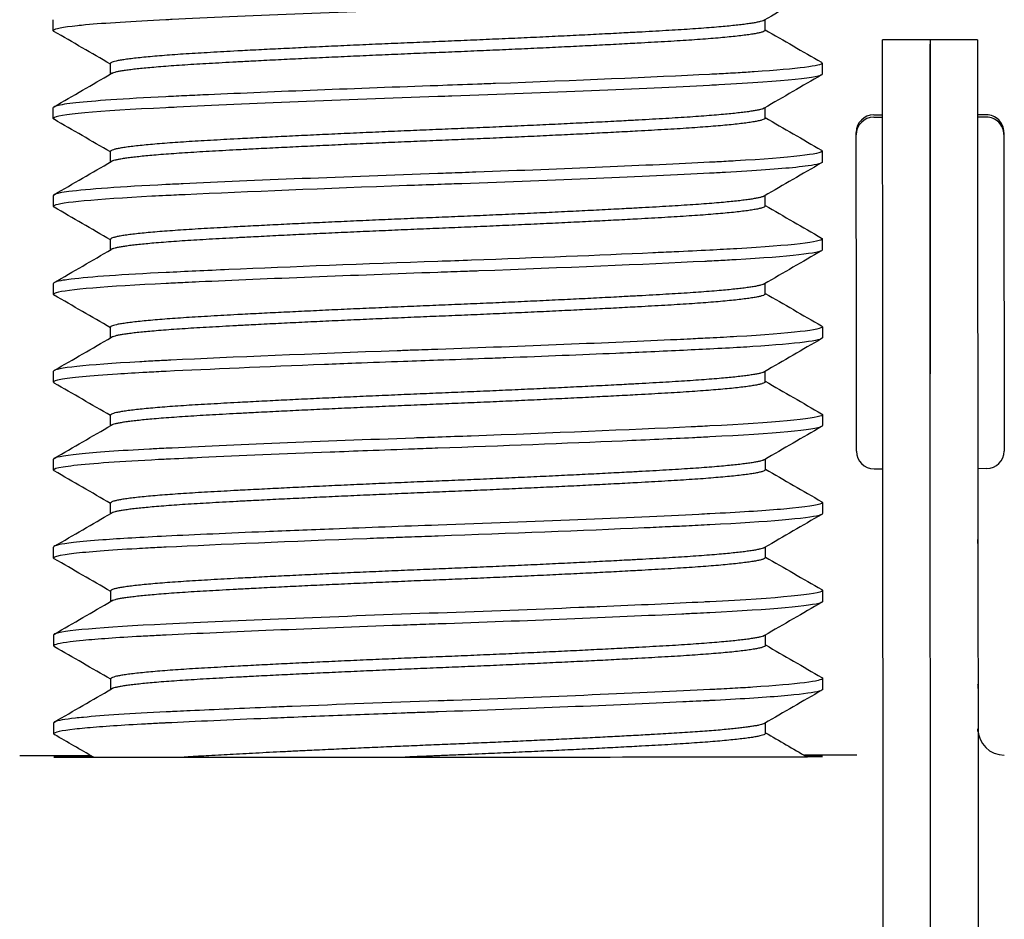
# Model space of a CAD drawing. Header units: inches. Extents: x 1 to 669, y 0 to 417.
# Tile 12 of 256: x 66.351 to 66.911, y 261.124 to 261.636. Entities that reach past the tile are written whole.
import ezdxf

# ---------------------------------------------------------------- set-up
doc = ezdxf.new("R2010")
doc.units = ezdxf.units.IN
doc.header["$LTSCALE"] = 12
doc.header["$MEASUREMENT"] = 0
doc.layers.add('X', color=1, linetype='CONTINUOUS')

msp = doc.modelspace()

# ---------------------------------------------------------------- linework, layer by layer
at = {"layer": 'X'}
for p, q in [((66.37011, 261.62933), (66.37011, 261.63558)), ((66.77513, 261.6296), (66.77513, 261.63556)), ((66.89599, 261.62414), (66.84199, 261.62411)), ((66.84199, 261.62167), (66.84199, 261.62411)), ((66.86899, 261.62413), (66.86899, 261.62169)), ((66.89599, 261.62414), (66.89599, 261.6217)), ((66.4026, 261.60461), (66.4026, 261.6106)), ((66.80762, 261.61087), (66.80763, 261.60462)), ((66.37014, 261.57933), (66.37014, 261.58558)), ((66.77517, 261.5796), (66.77516, 261.58556)), ((66.83702, 261.58143), (66.84202, 261.58144)), ((66.90102, 261.58148), (66.89602, 261.58147)), ((66.83702, 261.58011), (66.84202, 261.58012)), ((66.90102, 261.58016), (66.89602, 261.58015)), ((66.40264, 261.55461), (66.40263, 261.5606)), ((66.80766, 261.56087), (66.80766, 261.55462)), ((66.37018, 261.52933), (66.37017, 261.53558)), ((66.7752, 261.5296), (66.7752, 261.53556)), ((66.40267, 261.50461), (66.40266, 261.5106)), ((66.80769, 261.51087), (66.80769, 261.50462)), ((66.37021, 261.47933), (66.3702, 261.48558)), ((66.77523, 261.4796), (66.77523, 261.48556)), ((66.4027, 261.45461), (66.4027, 261.4606)), ((66.80772, 261.46087), (66.80772, 261.45462)), ((66.37024, 261.42933), (66.37024, 261.43558)), ((66.77527, 261.4296), (66.77526, 261.43556)), ((66.8429, 260.23338), (66.84211, 261.43401)), ((66.8699, 260.2334), (66.86911, 261.43403)), ((66.89611, 261.43405), (66.8969, 260.23341)), ((66.40273, 261.40461), (66.40273, 261.4106)), ((66.80775, 261.41087), (66.80776, 261.40462)), ((66.37027, 261.37933), (66.37027, 261.38558)), ((66.7753, 261.3796), (66.77529, 261.38556)), ((66.83715, 261.38011), (66.84215, 261.38012)), ((66.90115, 261.38016), (66.89615, 261.38015)), ((66.40277, 261.35461), (66.40276, 261.3606)), ((66.80779, 261.36087), (66.80779, 261.35462)), ((66.89618, 261.33755), (66.89618, 261.33985)), ((66.37031, 261.32933), (66.3703, 261.33558)), ((66.77533, 261.3296), (66.77533, 261.33556)), ((66.4028, 261.30461), (66.40279, 261.3106)), ((66.80782, 261.31087), (66.80782, 261.30462)), ((66.37034, 261.27933), (66.37034, 261.28558)), ((66.77536, 261.2796), (66.77536, 261.28556)), ((66.40283, 261.25461), (66.40283, 261.2606)), ((66.80785, 261.26087), (66.80786, 261.25462)), ((66.89623, 261.25728), (66.89623, 261.25512)), ((66.37037, 261.22933), (66.37037, 261.23558)), ((66.7754, 261.2296), (66.77539, 261.23556)), ((66.89625, 261.23069), (66.89625, 261.23216)), ((66.39163, 261.21683), (66.35101, 261.21681)), ((66.82726, 261.21712), (66.79752, 261.2171))]:
    msp.add_line(p, q, dxfattribs=at)
for centre, radius, start, end in [((66.83702, 261.57143), 0.01, 90.0374, 180.0374), ((66.90102, 261.57148), 0.01, 0.0374, 90.0374), ((66.83702, 261.57011), 0.01, 90.0374, 180.0374), ((66.90102, 261.57016), 0.01, 0.0374, 90.0374), ((66.83714, 261.39011), 0.01, 180.0374, 270.0374), ((66.90114, 261.39016), 0.01, 270.0374, 0.0374), ((66.91125, 261.23217), 0.015, 180.0374, 270.0374)]:
    msp.add_arc(centre, radius, start, end, dxfattribs=at)
at = {"layer": 'X', "extrusion": (-2.21676e-16, -4.97821e-27, -1)}
msp.add_ellipse((66.84211, 261.43417), major_axis=(-0.00012, 0.1875), ratio=0.000001, start_param=-1.571631, end_param=-0.000834, dxfattribs=at)
at = {"layer": 'X', "extrusion": (-2.21676e-16, 5.54863e-29, -1)}
msp.add_ellipse((66.86911, 261.43419), major_axis=(-0.00012, 0.1875), ratio=0.000001, start_param=-1.571631, end_param=-0.000834, dxfattribs=at)
at = {"layer": 'X'}
for centre, major_axis, ratio, start_param, end_param in [((66.86911, 261.43419), (-0.00012, 0.1875), 0.000001, 0.000834, 1.571631), ((66.89611, 261.4342), (-0.00012, 0.1875), 0.000001, 0.000834, 1.571631), ((66.91108, 261.48148), (-0.00006, 0.09), 0.000001, 0.000834, 0.171484), ((66.91108, 261.48016), (-0.00006, 0.09), 0.000001, 0.000834, 3.141593), ((66.88623, 261.25727), (0, -0.01001), 0.999167, 1.571122, 1.588154), ((66.58913, 261.21622), (-0.21875, -0.00014), 0.000834, -0.000001, 3.432332), ((66.58913, 261.21622), (-0.21875, -0.00014), 0.000834, -0.456335, -0.000001)]:
    msp.add_ellipse(centre, major_axis=major_axis, ratio=ratio, start_param=start_param, end_param=end_param, dxfattribs=at)
at = {"layer": 'X', "extrusion": (0, 0, -1)}
msp.add_ellipse((66.82708, 261.48143), major_axis=(-0.00006, 0.09), ratio=0.000001, start_param=-0.171484, end_param=-0.000834, dxfattribs=at)
at = {"layer": 'X', "extrusion": (7.94748e-21, 1.44757e-19, -1)}
msp.add_ellipse((66.82708, 261.48011), major_axis=(0.00006, -0.09), ratio=0.000001, start_param=0, end_param=3.140758, dxfattribs=at)
at = {"layer": 'X', "extrusion": (-2.21967e-16, 2.43755e-20, -1)}
msp.add_ellipse((66.82725, 261.23064), major_axis=(0.015, 0.00001), ratio=0.000163, start_param=0, end_param=0.000652, dxfattribs=at)
at = {"layer": 'X'}
for points, knots in [([(66.80759, 261.65462), (66.8076, 261.65373), (66.80324, 261.65278), (66.79473, 261.65181), (66.79291, 261.65161), (66.79089, 261.6514), (66.7887, 261.65119), (66.77861, 261.65024), (66.76475, 261.6493), (66.74768, 261.64841), (66.74632, 261.64834), (66.74493, 261.64827), (66.74353, 261.6482), (66.70417, 261.64622), (66.64966, 261.64395), (66.59396, 261.64197), (66.59226, 261.64191), (66.59055, 261.64185), (66.58885, 261.64179), (66.53315, 261.63983), (66.478, 261.6376), (66.43768, 261.63566), (66.4365, 261.63561), (66.43533, 261.63555), (66.43418, 261.63549), (66.41498, 261.63456), (66.39946, 261.63357), (66.38853, 261.63256), (66.38685, 261.63241), (66.38528, 261.63226), (66.38383, 261.6321), (66.3754, 261.63121), (66.37079, 261.63034), (66.37018, 261.62952), (66.37013, 261.62945), (66.37011, 261.62939), (66.37011, 261.62933), (66.37011, 261.62918), (66.37024, 261.62904), (66.3705, 261.62889)], [51.308848, 51.308848, 51.308848, 51.308848, 51.502175, 51.502175, 51.502175, 51.543647, 51.543647, 51.543647, 51.734124, 51.734124, 51.734124, 51.749353, 51.749353, 51.749353, 52.176663, 52.176663, 52.176663, 52.18973, 52.18973, 52.18973, 52.617461, 52.617461, 52.617461, 52.62998, 52.62998, 52.62998, 52.838492, 52.838492, 52.838492, 52.870516, 52.870516, 52.870516, 53.056107, 53.056107, 53.056107, 53.070106, 53.070106, 53.070106, 53.103496, 53.103496, 53.103496, 53.103496]), ([(66.80762, 261.61087), (66.80762, 261.60933), (66.79391, 261.60755), (66.76888, 261.6059), (66.76598, 261.60571), (66.76292, 261.60551), (66.75973, 261.60533), (66.7579, 261.60522), (66.75602, 261.60511), (66.75411, 261.605), (66.75071, 261.60481), (66.74718, 261.60463), (66.74356, 261.60445), (66.71126, 261.60282), (66.6675, 261.60095), (66.62169, 261.59923), (66.6183, 261.5991), (66.61489, 261.59898), (66.61147, 261.59885), (66.60391, 261.59858), (66.59636, 261.5983), (66.58888, 261.59804), (66.54288, 261.59642), (66.49583, 261.59456), (66.45838, 261.59287), (66.45419, 261.59269), (66.45011, 261.5925), (66.44618, 261.59231), (66.44203, 261.59212), (66.43803, 261.59193), (66.43421, 261.59174), (66.4224, 261.59117), (66.41171, 261.59056), (66.40278, 261.58994), (66.38675, 261.58882), (66.37635, 261.58769), (66.37219, 261.58662), (66.37169, 261.58649), (66.37128, 261.58636), (66.37096, 261.58623), (66.37041, 261.58601), (66.37014, 261.58579), (66.37014, 261.58558)], [17.159598, 17.159598, 17.159598, 17.159598, 17.495195, 17.495195, 17.495195, 17.534091, 17.534091, 17.534091, 17.556345, 17.556345, 17.556345, 17.595917, 17.595917, 17.595917, 17.948392, 17.948392, 17.948392, 17.974515, 17.974515, 17.974515, 18.032204, 18.032204, 18.032204, 18.387115, 18.387115, 18.387115, 18.426732, 18.426732, 18.426732, 18.468462, 18.468462, 18.468462, 18.597196, 18.597196, 18.597196, 18.828346, 18.828346, 18.828346, 18.856159, 18.856159, 18.856159, 18.904694, 18.904694, 18.904694, 18.904694]), ([(66.80763, 261.60462), (66.80763, 261.60269), (66.78625, 261.60044), (66.74879, 261.59846), (66.74707, 261.59837), (66.74533, 261.59828), (66.74356, 261.5982), (66.70508, 261.59626), (66.65162, 261.59403), (66.59693, 261.59208), (66.59425, 261.59198), (66.59156, 261.59189), (66.58889, 261.59179), (66.53471, 261.58989), (66.48051, 261.5877), (66.44046, 261.58579), (66.43834, 261.58569), (66.43624, 261.58559), (66.43421, 261.58549), (66.39518, 261.5836), (66.3716, 261.58141), (66.37021, 261.57952), (66.37017, 261.57945), (66.37014, 261.57939), (66.37014, 261.57933), (66.37014, 261.57919), (66.37028, 261.57904), (66.37053, 261.57889)], [47.791958, 47.791958, 47.791958, 47.791958, 48.212289, 48.212289, 48.212289, 48.231499, 48.231499, 48.231499, 48.650374, 48.650374, 48.650374, 48.670932, 48.670932, 48.670932, 49.088111, 49.088111, 49.088111, 49.11026, 49.11026, 49.11026, 49.535486, 49.535486, 49.535486, 49.549486, 49.549486, 49.549486, 49.582932, 49.582932, 49.582932, 49.582932]), ([(66.80766, 261.56087), (66.80766, 261.55912), (66.78992, 261.55708), (66.75824, 261.55524), (66.75486, 261.55504), (66.75133, 261.55485), (66.74769, 261.55466), (66.74634, 261.55458), (66.74497, 261.55452), (66.74359, 261.55445), (66.70864, 261.55269), (66.66047, 261.55065), (66.61064, 261.54882), (66.60539, 261.54863), (66.60013, 261.54844), (66.59489, 261.54825), (66.59289, 261.54818), (66.5909, 261.54811), (66.58891, 261.54804), (66.53678, 261.54621), (66.48357, 261.54407), (66.44411, 261.54222), (66.44071, 261.54206), (66.43742, 261.5419), (66.43424, 261.54174), (66.40875, 261.54051), (66.38929, 261.53912), (66.37903, 261.53779), (66.37699, 261.53752), (66.37529, 261.53726), (66.37395, 261.537), (66.37228, 261.53668), (66.37116, 261.53636), (66.3706, 261.53605), (66.37031, 261.53589), (66.37017, 261.53573), (66.37017, 261.53558)], [20.64942, 20.64942, 20.64942, 20.64942, 21.029883, 21.029883, 21.029883, 21.070525, 21.070525, 21.070525, 21.085565, 21.085565, 21.085565, 21.466242, 21.466242, 21.466242, 21.506396, 21.506396, 21.506396, 21.5217, 21.5217, 21.5217, 21.923219, 21.923219, 21.923219, 21.957829, 21.957829, 21.957829, 22.235431, 22.235431, 22.235431, 22.290597, 22.290597, 22.290597, 22.359029, 22.359029, 22.359029, 22.393954, 22.393954, 22.393954, 22.393954]), ([(66.80723, 261.56136), (66.80743, 261.56124), (66.80756, 261.56113), (66.80762, 261.56101), (66.80764, 261.56096), (66.80766, 261.56091), (66.80766, 261.56087)], [20.61447353, 20.61447353, 20.61447353, 20.61447353, 20.63887898, 20.63887898, 20.63887898, 20.64942038, 20.64942038, 20.64942038, 20.64942038]), ([(66.80766, 261.55462), (66.80766, 261.55392), (66.80496, 261.55317), (66.79958, 261.55242), (66.7976, 261.55213), (66.79525, 261.55185), (66.79257, 261.55157), (66.78318, 261.55058), (66.76963, 261.5496), (66.75255, 261.54867), (66.75128, 261.5486), (66.74998, 261.54853), (66.74867, 261.54846), (66.747, 261.54837), (66.7453, 261.54828), (66.74359, 261.5482), (66.70664, 261.54634), (66.65529, 261.54418), (66.60255, 261.54228), (66.60063, 261.54221), (66.5987, 261.54214), (66.59677, 261.54207), (66.59414, 261.54198), (66.59152, 261.54188), (66.58892, 261.54179), (66.58305, 261.54159), (66.57716, 261.54137), (66.57127, 261.54116), (66.52519, 261.53949), (66.48021, 261.53766), (66.4452, 261.53602), (66.44355, 261.53594), (66.44192, 261.53586), (66.44032, 261.53579), (66.43825, 261.53569), (66.43622, 261.53559), (66.43424, 261.53549), (66.43151, 261.53536), (66.42884, 261.53523), (66.42625, 261.53509), (66.39423, 261.53341), (66.3742, 261.53154), (66.37074, 261.52987), (66.37057, 261.52979), (66.37044, 261.52971), (66.37035, 261.52963), (66.37023, 261.52953), (66.37018, 261.52943), (66.37018, 261.52933), (66.37018, 261.52928), (66.37019, 261.52922), (66.37023, 261.52917), (66.37029, 261.52907), (66.37041, 261.52898), (66.37056, 261.52889)], [44.281295, 44.281295, 44.281295, 44.281295, 44.433677, 44.433677, 44.433677, 44.489933, 44.489933, 44.489933, 44.686676, 44.686676, 44.686676, 44.701369, 44.701369, 44.701369, 44.720069, 44.720069, 44.720069, 45.123887, 45.123887, 45.123887, 45.138629, 45.138629, 45.138629, 45.158764, 45.158764, 45.158764, 45.204138, 45.204138, 45.204138, 45.559057, 45.559057, 45.559057, 45.575751, 45.575751, 45.575751, 45.597386, 45.597386, 45.597386, 45.62727, 45.62727, 45.62727, 45.995742, 45.995742, 45.995742, 46.013416, 46.013416, 46.013416, 46.035937, 46.035937, 46.035937, 46.048575, 46.048575, 46.048575, 46.069443, 46.069443, 46.069443, 46.069443]), ([(66.80769, 261.51087), (66.80769, 261.50913), (66.79027, 261.50711), (66.75898, 261.50528), (66.75413, 261.50499), (66.74899, 261.50472), (66.74362, 261.50445), (66.73732, 261.50413), (66.73055, 261.5038), (66.72342, 261.50347), (66.71946, 261.50328), (66.71539, 261.50309), (66.71124, 261.5029), (66.68067, 261.50152), (66.64486, 261.50007), (66.60814, 261.49873), (66.60172, 261.49849), (66.5953, 261.49826), (66.58895, 261.49804), (66.54751, 261.49659), (66.50539, 261.49494), (66.47001, 261.49339), (66.45707, 261.49282), (66.44498, 261.49226), (66.43427, 261.49174), (66.40977, 261.49055), (66.39083, 261.48923), (66.38029, 261.48794), (66.37859, 261.48773), (66.37711, 261.48753), (66.37583, 261.48732), (66.37373, 261.48699), (66.37221, 261.48665), (66.37129, 261.48633), (66.37056, 261.48607), (66.3702, 261.48582), (66.3702, 261.48558)], [24.138475, 24.138475, 24.138475, 24.138475, 24.51614, 24.51614, 24.51614, 24.574624, 24.574624, 24.574624, 24.643312, 24.643312, 24.643312, 24.681452, 24.681452, 24.681452, 24.961783, 24.961783, 24.961783, 25.010787, 25.010787, 25.010787, 25.330155, 25.330155, 25.330155, 25.446965, 25.446965, 25.446965, 25.714133, 25.714133, 25.714133, 25.757071, 25.757071, 25.757071, 25.827667, 25.827667, 25.827667, 25.883161, 25.883161, 25.883161, 25.883161]), ([(66.80769, 261.50462), (66.80769, 261.50457), (66.80768, 261.50453), (66.80766, 261.50448), (66.80682, 261.50277), (66.7893, 261.5008), (66.75863, 261.49901), (66.75701, 261.49891), (66.75535, 261.49882), (66.75366, 261.49872), (66.75042, 261.49855), (66.74706, 261.49837), (66.74363, 261.4982), (66.74272, 261.49815), (66.7418, 261.4981), (66.74087, 261.49806), (66.70657, 261.49635), (66.66029, 261.4944), (66.61232, 261.49263), (66.60945, 261.49253), (66.60657, 261.49242), (66.6037, 261.49232), (66.59876, 261.49214), (66.59384, 261.49196), (66.58895, 261.49179), (66.54071, 261.4901), (66.49142, 261.48814), (66.45306, 261.48638), (66.45037, 261.48626), (66.44773, 261.48613), (66.44515, 261.48601), (66.44139, 261.48584), (66.43776, 261.48566), (66.43428, 261.48549), (66.40052, 261.48385), (66.37774, 261.48196), (66.37184, 261.48025), (66.37136, 261.48012), (66.37099, 261.47998), (66.37073, 261.47984), (66.37038, 261.47967), (66.37021, 261.4795), (66.37021, 261.47933), (66.37021, 261.47919), (66.37034, 261.47904), (66.3706, 261.47889)], [40.774928, 40.774928, 40.774928, 40.774928, 40.784776, 40.784776, 40.784776, 41.155896, 41.155896, 41.155896, 41.17551, 41.17551, 41.17551, 41.213191, 41.213191, 41.213191, 41.223139, 41.223139, 41.223139, 41.591528, 41.591528, 41.591528, 41.613558, 41.613558, 41.613558, 41.651408, 41.651408, 41.651408, 42.025204, 42.025204, 42.025204, 42.051405, 42.051405, 42.051405, 42.089582, 42.089582, 42.089582, 42.459427, 42.459427, 42.459427, 42.489114, 42.489114, 42.489114, 42.527718, 42.527718, 42.527718, 42.561213, 42.561213, 42.561213, 42.561213]), ([(66.80772, 261.46087), (66.80772, 261.45914), (66.79023, 261.45711), (66.75898, 261.45528), (66.75414, 261.45499), (66.74901, 261.45471), (66.74365, 261.45445), (66.74017, 261.45427), (66.73655, 261.45409), (66.73279, 261.45391), (66.73023, 261.45379), (66.72761, 261.45366), (66.72495, 261.45354), (66.68657, 261.45173), (66.63725, 261.44974), (66.58898, 261.44804), (66.5841, 261.44787), (66.57918, 261.44769), (66.57424, 261.44752), (66.5714, 261.44741), (66.56855, 261.44731), (66.56572, 261.44721), (66.51773, 261.44545), (66.47143, 261.44353), (66.4371, 261.44188), (66.43616, 261.44183), (66.43523, 261.44179), (66.4343, 261.44174), (66.43087, 261.44158), (66.42751, 261.44141), (66.42427, 261.44123), (66.42259, 261.44114), (66.42093, 261.44105), (66.41931, 261.44096), (66.38861, 261.43923), (66.37108, 261.43734), (66.37027, 261.43571), (66.37025, 261.43566), (66.37024, 261.43562), (66.37024, 261.43558)], [27.628186, 27.628186, 27.628186, 27.628186, 28.006065, 28.006065, 28.006065, 28.064526, 28.064526, 28.064526, 28.102518, 28.102518, 28.102518, 28.128383, 28.128383, 28.128383, 28.500905, 28.500905, 28.500905, 28.538581, 28.538581, 28.538581, 28.560266, 28.560266, 28.560266, 28.927243, 28.927243, 28.927243, 28.937326, 28.937326, 28.937326, 28.974847, 28.974847, 28.974847, 28.994329, 28.994329, 28.994329, 29.364286, 29.364286, 29.364286, 29.373793, 29.373793, 29.373793, 29.373793]), ([(66.80772, 261.45462), (66.80773, 261.45384), (66.80428, 261.45299), (66.79757, 261.45214), (66.79085, 261.45129), (66.78092, 261.45043), (66.76812, 261.44959), (66.76586, 261.44944), (66.76351, 261.4493), (66.76108, 261.44915), (66.75564, 261.44882), (66.7498, 261.4485), (66.74366, 261.4482), (66.73286, 261.44765), (66.72067, 261.44707), (66.70761, 261.44649), (66.70195, 261.44623), (66.69615, 261.44598), (66.69021, 261.44572), (66.67056, 261.44488), (66.64946, 261.44403), (66.62762, 261.4432), (66.62359, 261.44305), (66.61953, 261.4429), (66.61546, 261.44275), (66.60663, 261.44242), (66.59776, 261.4421), (66.58898, 261.44179), (66.58251, 261.44156), (66.57597, 261.44133), (66.56943, 261.44109), (66.5603, 261.44076), (66.55117, 261.44042), (66.54219, 261.44008), (66.5362, 261.43985), (66.53028, 261.43962), (66.52445, 261.43939), (66.49054, 261.43806), (66.45909, 261.4367), (66.43431, 261.43549), (66.43051, 261.43531), (66.42682, 261.43512), (66.42327, 261.43493), (66.41733, 261.43461), (66.41178, 261.43428), (66.40673, 261.43395), (66.39085, 261.4329), (66.37987, 261.43184), (66.37435, 261.43081), (66.37161, 261.4303), (66.37024, 261.4298), (66.37024, 261.42933), (66.37024, 261.42919), (66.37038, 261.42904), (66.37063, 261.42889)], [37.270923, 37.270923, 37.270923, 37.270923, 37.441278, 37.441278, 37.441278, 37.611632, 37.611632, 37.611632, 37.641714, 37.641714, 37.641714, 37.708913, 37.708913, 37.708913, 37.827147, 37.827147, 37.827147, 37.878314, 37.878314, 37.878314, 38.047714, 38.047714, 38.047714, 38.078997, 38.078997, 38.078997, 38.146883, 38.146883, 38.146883, 38.197, 38.197, 38.197, 38.266964, 38.266964, 38.266964, 38.313619, 38.313619, 38.313619, 38.584835, 38.584835, 38.584835, 38.626394, 38.626394, 38.626394, 38.695971, 38.695971, 38.695971, 38.91444, 38.91444, 38.91444, 39.022773, 39.022773, 39.022773, 39.0562, 39.0562, 39.0562, 39.0562]), ([(66.80775, 261.41087), (66.80775, 261.41075), (66.80768, 261.41064), (66.80754, 261.41052), (66.80745, 261.41045), (66.80733, 261.41037), (66.80718, 261.4103), (66.80342, 261.40841), (66.78009, 261.40628), (66.74369, 261.40445), (66.74184, 261.40435), (66.73995, 261.40426), (66.73801, 261.40416), (66.73637, 261.40408), (66.7347, 261.404), (66.73301, 261.40392), (66.69828, 261.40224), (66.65373, 261.40039), (66.60797, 261.39872), (66.60164, 261.39849), (66.59531, 261.39826), (66.58901, 261.39804), (66.58641, 261.39795), (66.5838, 261.39786), (66.58117, 261.39776), (66.57924, 261.3977), (66.57731, 261.39763), (66.57539, 261.39756), (66.52264, 261.39566), (66.47129, 261.39354), (66.43434, 261.39174), (66.43258, 261.39166), (66.43084, 261.39157), (66.42912, 261.39148), (66.4277, 261.39141), (66.42629, 261.39134), (66.42491, 261.39127), (66.40773, 261.39035), (66.39415, 261.3894), (66.38483, 261.38844), (66.37521, 261.38745), (66.37027, 261.38647), (66.37027, 261.38558)], [31.120199, 31.120199, 31.120199, 31.120199, 31.145057, 31.145057, 31.145057, 31.160473, 31.160473, 31.160473, 31.556955, 31.556955, 31.556955, 31.5771, 31.5771, 31.5771, 31.594193, 31.594193, 31.594193, 31.945258, 31.945258, 31.945258, 31.993781, 31.993781, 31.993781, 32.013808, 32.013808, 32.013808, 32.028486, 32.028486, 32.028486, 32.430682, 32.430682, 32.430682, 32.449844, 32.449844, 32.449844, 32.465721, 32.465721, 32.465721, 32.66361, 32.66361, 32.66361, 32.86766, 32.86766, 32.86766, 32.86766]), ([(66.80733, 261.41136), (66.80746, 261.41127), (66.80757, 261.41119), (66.80764, 261.41111), (66.80772, 261.41103), (66.80775, 261.41095), (66.80775, 261.41087)], [31.08518539, 31.08518539, 31.08518539, 31.08518539, 31.10238907, 31.10238907, 31.10238907, 31.12019938, 31.12019938, 31.12019938, 31.12019938]), ([(66.80776, 261.40462), (66.80776, 261.40446), (66.80761, 261.40429), (66.80732, 261.40412), (66.80401, 261.40222), (66.7805, 261.40005), (66.74369, 261.3982), (66.74052, 261.39804), (66.73723, 261.39787), (66.73384, 261.39771), (66.72168, 261.39712), (66.70819, 261.3965), (66.69394, 261.39588), (66.66195, 261.3945), (66.62509, 261.39306), (66.58902, 261.39179), (66.58457, 261.39164), (66.58009, 261.39148), (66.57561, 261.39131), (66.56667, 261.39099), (66.55771, 261.39066), (66.54887, 261.39033), (66.54171, 261.39006), (66.53463, 261.38979), (66.52766, 261.38952), (66.50127, 261.38849), (66.47637, 261.38744), (66.45457, 261.38645), (66.44743, 261.38612), (66.44065, 261.3858), (66.43434, 261.38549), (66.43285, 261.38542), (66.43138, 261.38535), (66.42993, 261.38528), (66.4086, 261.3842), (66.39196, 261.38302), (66.3819, 261.38187), (66.37947, 261.3816), (66.3774, 261.38132), (66.37572, 261.38104), (66.37209, 261.38045), (66.37027, 261.37987), (66.37027, 261.37933), (66.37027, 261.37929), (66.37028, 261.37925), (66.3703, 261.37921), (66.37035, 261.37911), (66.37047, 261.379), (66.37066, 261.37889)], [33.767607, 33.767607, 33.767607, 33.767607, 33.802957, 33.802957, 33.802957, 34.205512, 34.205512, 34.205512, 34.240191, 34.240191, 34.240191, 34.364465, 34.364465, 34.364465, 34.643419, 34.643419, 34.643419, 34.677818, 34.677818, 34.677818, 34.746392, 34.746392, 34.746392, 34.801948, 34.801948, 34.801948, 35.01233, 35.01233, 35.01233, 35.081331, 35.081331, 35.081331, 35.097608, 35.097608, 35.097608, 35.336804, 35.336804, 35.336804, 35.39474, 35.39474, 35.39474, 35.519251, 35.519251, 35.519251, 35.528228, 35.528228, 35.528228, 35.552693, 35.552693, 35.552693, 35.552693]), ([(66.80779, 261.36087), (66.80779, 261.3608), (66.80776, 261.36074), (66.80772, 261.36067), (66.80704, 261.3597), (66.80125, 261.35866), (66.79068, 261.35762), (66.78861, 261.35741), (66.78636, 261.35721), (66.78394, 261.357), (66.77351, 261.35612), (66.75985, 261.35526), (66.74372, 261.35445), (66.7417, 261.35434), (66.73962, 261.35424), (66.7375, 261.35414), (66.69746, 261.35217), (66.64324, 261.34995), (66.58904, 261.34804), (66.56897, 261.34734), (66.54875, 261.34659), (66.5294, 261.34583), (66.51612, 261.34532), (66.50315, 261.34479), (66.49078, 261.34427), (66.46991, 261.3434), (66.4508, 261.34254), (66.43437, 261.34174), (66.42032, 261.34106), (66.40814, 261.34034), (66.39839, 261.33961), (66.39167, 261.33911), (66.38605, 261.3386), (66.38167, 261.33809), (66.37414, 261.33723), (66.3703, 261.33637), (66.3703, 261.33558)], [34.616439, 34.616439, 34.616439, 34.616439, 34.630319, 34.630319, 34.630319, 34.838224, 34.838224, 34.838224, 34.878864, 34.878864, 34.878864, 35.05387, 35.05387, 35.05387, 35.075806, 35.075806, 35.075806, 35.491401, 35.491401, 35.491401, 35.645328, 35.645328, 35.645328, 35.750949, 35.750949, 35.750949, 35.929038, 35.929038, 35.929038, 36.081277, 36.081277, 36.081277, 36.186235, 36.186235, 36.186235, 36.366782, 36.366782, 36.366782, 36.366782]), ([(66.80779, 261.35462), (66.80779, 261.35443), (66.8076, 261.35424), (66.80721, 261.35404), (66.80689, 261.35388), (66.80643, 261.35372), (66.80584, 261.35356), (66.7995, 261.3518), (66.77689, 261.34986), (66.74372, 261.3482), (66.73942, 261.34798), (66.73489, 261.34776), (66.73018, 261.34753), (66.72686, 261.34737), (66.72345, 261.34721), (66.71996, 261.34705), (66.71553, 261.34684), (66.71097, 261.34664), (66.70631, 261.34643), (66.67152, 261.34487), (66.62975, 261.34322), (66.58905, 261.34179), (66.58404, 261.34162), (66.57899, 261.34144), (66.57394, 261.34125), (66.57059, 261.34113), (66.56723, 261.34101), (66.56388, 261.34089), (66.55876, 261.3407), (66.55366, 261.34051), (66.54861, 261.34032), (66.50566, 261.3387), (66.46487, 261.33698), (66.43437, 261.33549), (66.43087, 261.33532), (66.42746, 261.33515), (66.42417, 261.33497), (66.42195, 261.33485), (66.41978, 261.33474), (66.41768, 261.33461), (66.40198, 261.33371), (66.38983, 261.33278), (66.38177, 261.33185), (66.37991, 261.33164), (66.37826, 261.33143), (66.37684, 261.33121), (66.37249, 261.33056), (66.37031, 261.32992), (66.37031, 261.32933), (66.37031, 261.32919), (66.37044, 261.32904), (66.3707, 261.32889)], [30.263607, 30.263607, 30.263607, 30.263607, 30.304645, 30.304645, 30.304645, 30.338267, 30.338267, 30.338267, 30.701605, 30.701605, 30.701605, 30.748783, 30.748783, 30.748783, 30.782014, 30.782014, 30.782014, 30.824245, 30.824245, 30.824245, 31.139627, 31.139627, 31.139627, 31.178441, 31.178441, 31.178441, 31.204188, 31.204188, 31.204188, 31.243499, 31.243499, 31.243499, 31.577677, 31.577677, 31.577677, 31.616081, 31.616081, 31.616081, 31.641917, 31.641917, 31.641917, 31.834639, 31.834639, 31.834639, 31.879198, 31.879198, 31.879198, 32.015755, 32.015755, 32.015755, 32.04924, 32.04924, 32.04924, 32.04924]), ([(66.80782, 261.31087), (66.80782, 261.3108), (66.8078, 261.31074), (66.80775, 261.31067), (66.80636, 261.30869), (66.78299, 261.30642), (66.74375, 261.30445), (66.7426, 261.30439), (66.74143, 261.30433), (66.74025, 261.30427), (66.72286, 261.30341), (66.70287, 261.3025), (66.68108, 261.30158), (66.67717, 261.30142), (66.67321, 261.30125), (66.66919, 261.30109), (66.64368, 261.30004), (66.61645, 261.299), (66.58908, 261.29804), (66.58737, 261.29798), (66.58566, 261.29792), (66.58395, 261.29786), (66.52827, 261.29589), (66.47376, 261.29366), (66.4344, 261.29174), (66.39747, 261.28995), (66.37456, 261.28791), (66.37088, 261.28611), (66.37052, 261.28593), (66.37033, 261.28575), (66.37034, 261.28558)], [38.118901, 38.118901, 38.118901, 38.118901, 38.132827, 38.132827, 38.132827, 38.557229, 38.557229, 38.557229, 38.569703, 38.569703, 38.569703, 38.753407, 38.753407, 38.753407, 38.786338, 38.786338, 38.786338, 38.995681, 38.995681, 38.995681, 39.008726, 39.008726, 39.008726, 39.434259, 39.434259, 39.434259, 39.833543, 39.833543, 39.833543, 39.872966, 39.872966, 39.872966, 39.872966]), ([(66.80782, 261.30462), (66.80782, 261.30449), (66.80773, 261.30435), (66.80754, 261.30422), (66.80737, 261.3041), (66.80713, 261.30398), (66.80681, 261.30386), (66.80197, 261.30202), (66.77883, 261.29996), (66.74376, 261.2982), (66.74138, 261.29808), (66.73894, 261.29796), (66.73644, 261.29783), (66.73361, 261.29769), (66.73071, 261.29755), (66.72774, 261.29741), (66.68896, 261.29557), (66.63852, 261.29353), (66.58908, 261.29179), (66.5845, 261.29163), (66.57988, 261.29147), (66.57524, 261.2913), (66.57267, 261.29121), (66.57011, 261.29111), (66.56756, 261.29102), (66.51764, 261.2892), (66.46939, 261.28719), (66.43441, 261.28549), (66.43291, 261.28542), (66.43143, 261.28535), (66.42996, 261.28527), (66.42833, 261.28519), (66.42672, 261.28511), (66.42513, 261.28502), (66.42339, 261.28493), (66.42169, 261.28484), (66.42003, 261.28475), (66.40639, 261.28398), (66.39528, 261.28319), (66.38705, 261.2824), (66.38432, 261.28214), (66.3819, 261.28188), (66.37982, 261.28162), (66.37352, 261.28083), (66.37034, 261.28005), (66.37034, 261.27933), (66.37034, 261.27927), (66.37036, 261.2792), (66.37041, 261.27914), (66.37048, 261.27906), (66.37058, 261.27897), (66.37073, 261.27889)], [26.757619, 26.757619, 26.757619, 26.757619, 26.786151, 26.786151, 26.786151, 26.811504, 26.811504, 26.811504, 27.195894, 27.195894, 27.195894, 27.221905, 27.221905, 27.221905, 27.251178, 27.251178, 27.251178, 27.634219, 27.634219, 27.634219, 27.66973, 27.66973, 27.66973, 27.689327, 27.689327, 27.689327, 28.072597, 28.072597, 28.072597, 28.089009, 28.089009, 28.089009, 28.107305, 28.107305, 28.107305, 28.127344, 28.127344, 28.127344, 28.291586, 28.291586, 28.291586, 28.346075, 28.346075, 28.346075, 28.511033, 28.511033, 28.511033, 28.525602, 28.525602, 28.525602, 28.544417, 28.544417, 28.544417, 28.544417]), ([(66.80742, 261.26136), (66.80751, 261.2613), (66.80758, 261.26125), (66.80765, 261.2612), (66.80775, 261.26112), (66.80781, 261.26104), (66.80784, 261.26096), (66.80785, 261.26093), (66.80785, 261.2609), (66.80785, 261.26087)], [41.59342699, 41.59342699, 41.59342699, 41.59342699, 41.60410471, 41.60410471, 41.60410471, 41.62185572, 41.62185572, 41.62185572, 41.62828204, 41.62828204, 41.62828204, 41.62828204]), ([(66.80785, 261.26087), (66.80785, 261.25929), (66.79375, 261.2575), (66.76813, 261.25583), (66.76451, 261.2556), (66.76066, 261.25536), (66.7566, 261.25513), (66.7545, 261.25501), (66.75234, 261.25489), (66.75013, 261.25477), (66.74856, 261.25469), (66.74696, 261.25461), (66.74533, 261.25452), (66.74482, 261.2545), (66.7443, 261.25447), (66.74379, 261.25445), (66.70526, 261.25251), (66.65221, 261.25029), (66.59777, 261.24835), (66.59546, 261.24827), (66.59315, 261.24818), (66.59084, 261.2481), (66.59027, 261.24808), (66.58969, 261.24806), (66.58911, 261.24804), (66.56065, 261.24704), (66.53237, 261.24597), (66.506, 261.2449), (66.50202, 261.24474), (66.49809, 261.24458), (66.49423, 261.24442), (66.47762, 261.24372), (66.46209, 261.24304), (66.44801, 261.24239), (66.4455, 261.24227), (66.44303, 261.24216), (66.44061, 261.24204), (66.43889, 261.24196), (66.43719, 261.24188), (66.43551, 261.2418), (66.43515, 261.24178), (66.43479, 261.24176), (66.43443, 261.24174), (66.41438, 261.24077), (66.39835, 261.23973), (66.38737, 261.23868), (66.38569, 261.23852), (66.38413, 261.23836), (66.3827, 261.2382), (66.37659, 261.23752), (66.37271, 261.23686), (66.37115, 261.23621), (66.37087, 261.2361), (66.37066, 261.23598), (66.37053, 261.23587), (66.37045, 261.2358), (66.3704, 261.23573), (66.37038, 261.23566), (66.37037, 261.23564), (66.37037, 261.23561), (66.37037, 261.23558)], [41.628282, 41.628282, 41.628282, 41.628282, 41.970169, 41.970169, 41.970169, 42.018513, 42.018513, 42.018513, 42.043516, 42.043516, 42.043516, 42.061258, 42.061258, 42.061258, 42.066857, 42.066857, 42.066857, 42.483261, 42.483261, 42.483261, 42.500888, 42.500888, 42.500888, 42.505303, 42.505303, 42.505303, 42.722866, 42.722866, 42.722866, 42.755687, 42.755687, 42.755687, 42.896639, 42.896639, 42.896639, 42.921801, 42.921801, 42.921801, 42.939757, 42.939757, 42.939757, 42.943623, 42.943623, 42.943623, 43.160451, 43.160451, 43.160451, 43.193554, 43.193554, 43.193554, 43.334752, 43.334752, 43.334752, 43.360228, 43.360228, 43.360228, 43.37568, 43.37568, 43.37568, 43.381817, 43.381817, 43.381817, 43.381817]), ([(66.80786, 261.25462), (66.80786, 261.25457), (66.80784, 261.25452), (66.80782, 261.25447), (66.80778, 261.2544), (66.80772, 261.25433), (66.80763, 261.25426), (66.80746, 261.25413), (66.80719, 261.25399), (66.80683, 261.25385), (66.80476, 261.25307), (66.79963, 261.25226), (66.79158, 261.25145), (66.78938, 261.25123), (66.78696, 261.251), (66.78432, 261.25078), (66.77385, 261.24989), (66.76001, 261.24901), (66.74379, 261.2482), (66.743, 261.24816), (66.7422, 261.24812), (66.74139, 261.24808), (66.73959, 261.24799), (66.73775, 261.2479), (66.73588, 261.2478), (66.7334, 261.24768), (66.73086, 261.24756), (66.72827, 261.24744), (66.68945, 261.24559), (66.63902, 261.24355), (66.58911, 261.24179), (66.58819, 261.24176), (66.58727, 261.24173), (66.58635, 261.24169), (66.58329, 261.24159), (66.5802, 261.24148), (66.57712, 261.24137), (66.5741, 261.24126), (66.57109, 261.24115), (66.56809, 261.24104), (66.56111, 261.24078), (66.55416, 261.24053), (66.54729, 261.24027), (66.53354, 261.23975), (66.52007, 261.23922), (66.50705, 261.23869), (66.50201, 261.23849), (66.49703, 261.23828), (66.49215, 261.23808), (66.47076, 261.23719), (66.45114, 261.23631), (66.43444, 261.23549), (66.43414, 261.23548), (66.43385, 261.23547), (66.43356, 261.23545), (66.43214, 261.23538), (66.43073, 261.23531), (66.42935, 261.23524), (66.42626, 261.23508), (66.42328, 261.23492), (66.4204, 261.23476), (66.40712, 261.23402), (66.3962, 261.23326), (66.38799, 261.23249), (66.38597, 261.2323), (66.38412, 261.23211), (66.38243, 261.23192), (66.37444, 261.23103), (66.37037, 261.23015), (66.37037, 261.22933), (66.37037, 261.22931), (66.37037, 261.22929), (66.37038, 261.22927), (66.37039, 261.22921), (66.37044, 261.22914), (66.37051, 261.22907), (66.37057, 261.22901), (66.37065, 261.22895), (66.37076, 261.22889)], [23.247684, 23.247684, 23.247684, 23.247684, 23.258353, 23.258353, 23.258353, 23.273132, 23.273132, 23.273132, 23.301932, 23.301932, 23.301932, 23.464674, 23.464674, 23.464674, 23.509244, 23.509244, 23.509244, 23.686466, 23.686466, 23.686466, 23.695106, 23.695106, 23.695106, 23.714364, 23.714364, 23.714364, 23.740009, 23.740009, 23.740009, 24.12533, 24.12533, 24.12533, 24.132428, 24.132428, 24.132428, 24.155995, 24.155995, 24.155995, 24.179088, 24.179088, 24.179088, 24.232845, 24.232845, 24.232845, 24.34036, 24.34036, 24.34036, 24.382002, 24.382002, 24.382002, 24.564279, 24.564279, 24.564279, 24.567495, 24.567495, 24.567495, 24.583021, 24.583021, 24.583021, 24.61758, 24.61758, 24.61758, 24.777483, 24.777483, 24.777483, 24.816833, 24.816833, 24.816833, 25.003319, 25.003319, 25.003319, 25.007672, 25.007672, 25.007672, 25.0229, 25.0229, 25.0229, 25.036605, 25.036605, 25.036605, 25.036605])]:
    msp.add_open_spline(points, degree=3, knots=knots, dxfattribs=at)
for points in [[(66.80717, 261.65413), (66.79632, 261.64784), (66.78547, 261.64156), (66.77463, 261.63527)], [(66.4026, 261.61034), (66.3919, 261.61653), (66.3812, 261.62271), (66.3705, 261.62889)], [(66.77513, 261.62988), (66.78582, 261.6237), (66.79651, 261.61753), (66.8072, 261.61136)], [(66.8072, 261.61136), (66.80748, 261.61119), (66.80762, 261.61103), (66.80762, 261.61087)], [(66.37053, 261.58603), (66.38137, 261.59231), (66.39222, 261.59859), (66.40307, 261.60488)], [(66.8072, 261.60413), (66.79635, 261.59784), (66.78551, 261.59156), (66.77466, 261.58527)], [(66.40263, 261.56034), (66.39193, 261.56653), (66.38123, 261.57271), (66.37053, 261.57889)], [(66.77517, 261.57988), (66.78585, 261.5737), (66.79654, 261.56753), (66.80723, 261.56136)], [(66.37056, 261.53603), (66.38141, 261.54231), (66.39225, 261.54859), (66.4031, 261.55488)], [(66.80723, 261.55413), (66.79639, 261.54784), (66.78554, 261.54156), (66.77469, 261.53527)], [(66.40266, 261.51034), (66.39197, 261.51653), (66.38127, 261.52271), (66.37056, 261.52889)], [(66.7752, 261.52988), (66.78589, 261.5237), (66.79657, 261.51753), (66.80726, 261.51136)], [(66.80726, 261.51136), (66.80755, 261.51119), (66.80769, 261.51103), (66.80769, 261.51087)], [(66.37059, 261.48603), (66.38144, 261.49231), (66.39229, 261.49859), (66.40313, 261.50488)], [(66.80727, 261.50413), (66.79642, 261.49784), (66.78557, 261.49156), (66.77473, 261.48527)], [(66.77523, 261.47988), (66.78592, 261.4737), (66.79661, 261.46753), (66.80729, 261.46136)], [(66.4027, 261.46034), (66.392, 261.46653), (66.3813, 261.47271), (66.3706, 261.47889)], [(66.80729, 261.46136), (66.80757, 261.46119), (66.80772, 261.46103), (66.80772, 261.46087)], [(66.37063, 261.43603), (66.38147, 261.44231), (66.39232, 261.44859), (66.40316, 261.45488)], [(66.8073, 261.45413), (66.79645, 261.44784), (66.7856, 261.44156), (66.77476, 261.43527)], [(66.77527, 261.42988), (66.78595, 261.4237), (66.79664, 261.41753), (66.80733, 261.41136)], [(66.40273, 261.41034), (66.39203, 261.41653), (66.38133, 261.42271), (66.37063, 261.42889)], [(66.37066, 261.38603), (66.3815, 261.39231), (66.39235, 261.39859), (66.4032, 261.40488)], [(66.80733, 261.40413), (66.79648, 261.39784), (66.78564, 261.39156), (66.77479, 261.38527)], [(66.7753, 261.37988), (66.78598, 261.3737), (66.79667, 261.36753), (66.80736, 261.36136)], [(66.40276, 261.36034), (66.39206, 261.36653), (66.38136, 261.37271), (66.37066, 261.37889)], [(66.80736, 261.36136), (66.80764, 261.36119), (66.80779, 261.36103), (66.80779, 261.36087)], [(66.37069, 261.33603), (66.38154, 261.34231), (66.39238, 261.34859), (66.40323, 261.35488)], [(66.80736, 261.35413), (66.79652, 261.34784), (66.78567, 261.34156), (66.77483, 261.33527)], [(66.40279, 261.31034), (66.3921, 261.31653), (66.3814, 261.32271), (66.3707, 261.32889)], [(66.77533, 261.32988), (66.78602, 261.3237), (66.7967, 261.31753), (66.80739, 261.31136)], [(66.80739, 261.31136), (66.80768, 261.31119), (66.80782, 261.31103), (66.80782, 261.31087)], [(66.37072, 261.28603), (66.38157, 261.29231), (66.39242, 261.29859), (66.40326, 261.30488)], [(66.8074, 261.30413), (66.79655, 261.29784), (66.7857, 261.29156), (66.77486, 261.28527)], [(66.40283, 261.26034), (66.39213, 261.26653), (66.38143, 261.27271), (66.37073, 261.27889)], [(66.77536, 261.27988), (66.78605, 261.2737), (66.79674, 261.26753), (66.80742, 261.26136)], [(66.37076, 261.23603), (66.3816, 261.24231), (66.39245, 261.24859), (66.40329, 261.25488)], [(66.80743, 261.25413), (66.79658, 261.24784), (66.78574, 261.24156), (66.77489, 261.23527)], [(66.39304, 261.21602), (66.38562, 261.22031), (66.37819, 261.2246), (66.37076, 261.22889)], [(66.7754, 261.22988), (66.78322, 261.22535), (66.79105, 261.22083), (66.79888, 261.21631)]]:
    msp.add_open_spline(points, degree=3, dxfattribs=at)
for points, weights, knots in [([(66.77463, 261.63527), (66.76955, 261.63233), (66.72058, 261.62945), (66.66602, 261.62624), (66.58886, 261.62307), (66.51171, 261.61989), (66.45715, 261.61678), (66.4026, 261.61366), (66.4026, 261.6106)], [0.986878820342, 0.931130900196, 1, 0.923879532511, 1, 0.923879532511, 1, 0.923879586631, 0.999999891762], [0.27437656, 0.27437656, 0.27437656, 0.2797619, 0.2797619, 0.28571429, 0.28571429, 0.29166667, 0.29166667, 0.29761904, 0.29761904, 0.29761904]), ([(66.77513, 261.6296), (66.77514, 261.62641), (66.72058, 261.6232), (66.66602, 261.61999), (66.58887, 261.61682), (66.51171, 261.61364), (66.45716, 261.61053), (66.40796, 261.60772), (66.40307, 261.60488)], [1, 0.923879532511, 1, 0.923879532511, 1, 0.923879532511, 1, 0.930841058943, 0.987350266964], [0.27380952, 0.27380952, 0.27380952, 0.2797619, 0.2797619, 0.28571429, 0.28571429, 0.29166667, 0.29166667, 0.29707468, 0.29707468, 0.29707468]), ([(66.77466, 261.58527), (66.76958, 261.58233), (66.72061, 261.57945), (66.66605, 261.57624), (66.5889, 261.57307), (66.51174, 261.56989), (66.45719, 261.56678), (66.40263, 261.56366), (66.40263, 261.5606)], [0.986878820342, 0.931130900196, 1, 0.923879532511, 1, 0.923879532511, 1, 0.923879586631, 0.999999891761], [0.32199561, 0.32199561, 0.32199561, 0.32738095, 0.32738095, 0.33333333, 0.33333333, 0.33928571, 0.33928571, 0.34523809, 0.34523809, 0.34523809]), ([(66.77517, 261.5796), (66.77517, 261.57641), (66.72061, 261.5732), (66.66606, 261.56999), (66.5889, 261.56682), (66.51175, 261.56364), (66.45719, 261.56053), (66.40799, 261.55772), (66.4031, 261.55488)], [1, 0.923879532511, 1, 0.923879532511, 1, 0.923879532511, 1, 0.930841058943, 0.987350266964], [0.32142857, 0.32142857, 0.32142857, 0.32738095, 0.32738095, 0.33333333, 0.33333333, 0.33928571, 0.33928571, 0.34469373, 0.34469373, 0.34469373]), ([(66.77469, 261.53527), (66.76962, 261.53233), (66.72064, 261.52945), (66.66609, 261.52624), (66.58893, 261.52307), (66.51178, 261.51989), (66.45722, 261.51678), (66.40266, 261.51366), (66.40266, 261.5106)], [0.986878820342, 0.931130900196, 1, 0.923879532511, 1, 0.923879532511, 1, 0.923879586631, 0.999999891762], [0.36961465, 0.36961465, 0.36961465, 0.375, 0.375, 0.38095238, 0.38095238, 0.38690476, 0.38690476, 0.39285714, 0.39285714, 0.39285714]), ([(66.7752, 261.5296), (66.7752, 261.52641), (66.72065, 261.5232), (66.66609, 261.51999), (66.58893, 261.51682), (66.51178, 261.51364), (66.45722, 261.51053), (66.40803, 261.50772), (66.40313, 261.50488)], [1, 0.923879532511, 1, 0.923879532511, 1, 0.923879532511, 1, 0.930841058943, 0.987350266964], [0.36904762, 0.36904762, 0.36904762, 0.375, 0.375, 0.38095238, 0.38095238, 0.38690476, 0.38690476, 0.39231277, 0.39231277, 0.39231277]), ([(66.77473, 261.48527), (66.76965, 261.48233), (66.72067, 261.47945), (66.66612, 261.47624), (66.58896, 261.47307), (66.51181, 261.46989), (66.45725, 261.46678), (66.40269, 261.46366), (66.4027, 261.4606)], [0.986878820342, 0.931130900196, 1, 0.923879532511, 1, 0.923879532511, 1, 0.92387958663, 0.999999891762], [0.4172337, 0.4172337, 0.4172337, 0.42261905, 0.42261905, 0.42857143, 0.42857143, 0.43452381, 0.43452381, 0.44047619, 0.44047619, 0.44047619]), ([(66.77523, 261.4796), (66.77523, 261.47641), (66.72068, 261.4732), (66.66612, 261.46999), (66.58897, 261.46682), (66.51181, 261.46364), (66.45726, 261.46053), (66.40806, 261.45772), (66.40316, 261.45488)], [1, 0.923879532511, 1, 0.923879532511, 1, 0.923879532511, 1, 0.930841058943, 0.987350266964], [0.41666667, 0.41666667, 0.41666667, 0.42261905, 0.42261905, 0.42857143, 0.42857143, 0.43452381, 0.43452381, 0.43993182, 0.43993182, 0.43993182]), ([(66.77476, 261.43527), (66.76968, 261.43233), (66.72071, 261.42945), (66.66615, 261.42624), (66.589, 261.42307), (66.51184, 261.41989), (66.45728, 261.41678), (66.40273, 261.41366), (66.40273, 261.4106)], [0.986878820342, 0.931130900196, 1, 0.923879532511, 1, 0.923879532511, 1, 0.92387958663, 0.999999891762], [0.46485275, 0.46485275, 0.46485275, 0.4702381, 0.4702381, 0.47619048, 0.47619048, 0.48214286, 0.48214286, 0.48809523, 0.48809523, 0.48809523]), ([(66.77527, 261.4296), (66.77527, 261.42641), (66.72071, 261.4232), (66.66615, 261.41999), (66.589, 261.41682), (66.51184, 261.41364), (66.45729, 261.41053), (66.40809, 261.40772), (66.4032, 261.40488)], [1, 0.923879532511, 1, 0.923879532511, 1, 0.923879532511, 1, 0.930841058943, 0.987350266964], [0.46428571, 0.46428571, 0.46428571, 0.4702381, 0.4702381, 0.47619048, 0.47619048, 0.48214286, 0.48214286, 0.48755087, 0.48755087, 0.48755087]), ([(66.77479, 261.38527), (66.76971, 261.38233), (66.72074, 261.37945), (66.66618, 261.37624), (66.58903, 261.37307), (66.51187, 261.36989), (66.45732, 261.36678), (66.40276, 261.36366), (66.40276, 261.3606)], [0.986878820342, 0.931130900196, 1, 0.923879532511, 1, 0.923879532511, 1, 0.92387958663, 0.999999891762], [0.5124718, 0.5124718, 0.5124718, 0.51785714, 0.51785714, 0.52380952, 0.52380952, 0.5297619, 0.5297619, 0.53571428, 0.53571428, 0.53571428]), ([(66.7753, 261.3796), (66.7753, 261.37641), (66.72074, 261.3732), (66.66619, 261.36999), (66.58903, 261.36682), (66.51188, 261.36364), (66.45732, 261.36053), (66.40812, 261.35772), (66.40323, 261.35488)], [1, 0.923879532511, 1, 0.923879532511, 1, 0.923879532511, 1, 0.930841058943, 0.987350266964], [0.51190476, 0.51190476, 0.51190476, 0.51785714, 0.51785714, 0.52380952, 0.52380952, 0.5297619, 0.5297619, 0.53516992, 0.53516992, 0.53516992]), ([(66.77483, 261.33527), (66.76975, 261.33233), (66.72077, 261.32945), (66.66622, 261.32624), (66.58906, 261.32307), (66.51191, 261.31989), (66.45735, 261.31678), (66.40279, 261.31366), (66.40279, 261.3106)], [0.986878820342, 0.931130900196, 1, 0.923879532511, 1, 0.923879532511, 1, 0.92387958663, 0.999999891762], [0.56009084, 0.56009084, 0.56009084, 0.56547619, 0.56547619, 0.57142857, 0.57142857, 0.57738095, 0.57738095, 0.58333333, 0.58333333, 0.58333333]), ([(66.77533, 261.3296), (66.77533, 261.32641), (66.72078, 261.3232), (66.66622, 261.31999), (66.58906, 261.31682), (66.51191, 261.31364), (66.45735, 261.31053), (66.40816, 261.30772), (66.40326, 261.30488)], [1, 0.923879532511, 1, 0.923879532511, 1, 0.923879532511, 1, 0.930841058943, 0.987350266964], [0.55952381, 0.55952381, 0.55952381, 0.56547619, 0.56547619, 0.57142857, 0.57142857, 0.57738095, 0.57738095, 0.58278896, 0.58278896, 0.58278896]), ([(66.77486, 261.28527), (66.76978, 261.28233), (66.7208, 261.27945), (66.66625, 261.27624), (66.58909, 261.27307), (66.51194, 261.26989), (66.45738, 261.26678), (66.40283, 261.26366), (66.40283, 261.2606)], [0.986878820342, 0.931130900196, 1, 0.923879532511, 1, 0.923879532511, 1, 0.92387958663, 0.999999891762], [0.60770989, 0.60770989, 0.60770989, 0.61309524, 0.61309524, 0.61904762, 0.61904762, 0.625, 0.625, 0.63095238, 0.63095238, 0.63095238]), ([(66.77536, 261.2796), (66.77537, 261.27641), (66.72081, 261.2732), (66.66625, 261.26999), (66.5891, 261.26682), (66.51194, 261.26364), (66.45739, 261.26053), (66.40819, 261.25772), (66.40329, 261.25488)], [1, 0.923879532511, 1, 0.923879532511, 1, 0.923879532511, 1, 0.930841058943, 0.987350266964], [0.60714286, 0.60714286, 0.60714286, 0.61309524, 0.61309524, 0.61904762, 0.61904762, 0.625, 0.625, 0.63040801, 0.63040801, 0.63040801]), ([(66.77489, 261.23527), (66.76981, 261.23233), (66.72084, 261.22945), (66.66628, 261.22624), (66.58913, 261.22307), (66.51197, 261.21989), (66.45741, 261.21678), (66.45065, 261.21639), (66.44462, 261.21599)], [0.986878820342, 0.931130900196, 1, 0.923879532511, 1, 0.923879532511, 1, 0.989892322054, 0.982468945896], [0.65532894, 0.65532894, 0.65532894, 0.66071429, 0.66071429, 0.66666667, 0.66666667, 0.67261905, 0.67261905, 0.67340944, 0.67340944, 0.67340944]), ([(66.7754, 261.2296), (66.7754, 261.22641), (66.72084, 261.2232), (66.66629, 261.21999), (66.58913, 261.21682), (66.57971, 261.21643), (66.57033, 261.21603)], [1, 0.923879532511, 1, 0.923879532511, 1, 0.990038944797, 0.982684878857], [0.6547619, 0.6547619, 0.6547619, 0.66071429, 0.66071429, 0.66666667, 0.66666667, 0.66744559, 0.66744559, 0.66744559])]:
    msp.add_rational_spline(points, weights, degree=2, knots=knots, dxfattribs=at)

doc.saveas('drawing.dxf')
